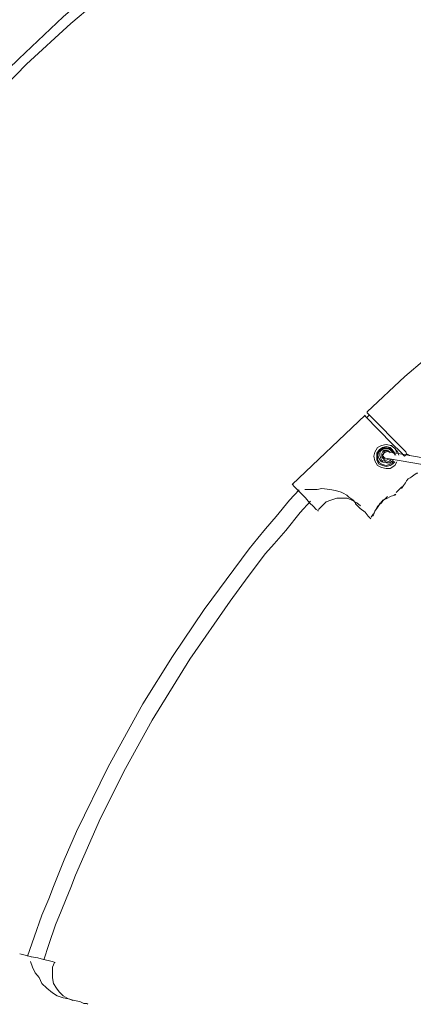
# Model space of a CAD drawing. Header units: millimetres. Extents: x 32.1 to 48.5, y -27.6 to 7.4.
# Tile 29 of 43: x 34.2 to 35.5, y 2.4 to 5.6. Entities that reach past the tile are written whole.
import ezdxf

# ---------------------------------------------------------------- set-up
doc = ezdxf.new("R2010")
doc.units = ezdxf.units.MM
doc.header["$MEASUREMENT"] = 0
doc.layers.add('Livello 1', color=7, linetype='Continuous', lineweight=0)

# ---------------------------------------------------------------- blocks, each defined once
blk = doc.blocks.new('Block_0')
at = {"layer": 'Livello 1', "color": 250, "lineweight": 5, "true_color": 0x1d1d1b}
for points, knots in [([(32.2622, -0.38), (32.2622, -0.38), (32.218, -0.1824), (32.218, -0.1824), (32.218, -0.1824), (32.1767, 0.0123), (32.1767, 0.0123), (32.1767, 0.0123), (32.1453, 0.2129), (32.1453, 0.2129), (32.1453, 0.2129), (32.1168, 0.4106), (32.1168, 0.4106), (32.1168, 0.4106), (32.0979, 0.6114), (32.0979, 0.6114), (32.0979, 0.6114), (32.0853, 0.8123), (32.0853, 0.8123), (32.0853, 0.8123), (32.0757, 1.0131), (32.0757, 1.0131), (32.0757, 1.0131), (32.0757, 1.214), (32.0757, 1.214), (32.0757, 1.214), (32.0821, 1.4148), (32.0821, 1.4148), (32.0821, 1.4148), (32.0949, 1.6157), (32.0949, 1.6157), (32.0949, 1.6157), (32.1104, 1.8133), (32.1104, 1.8133), (32.1104, 1.8133), (32.1357, 2.0139), (32.1357, 2.0139), (32.1357, 2.0139), (32.1676, 2.2116), (32.1676, 2.2116), (32.1676, 2.2116), (32.2055, 2.4092), (32.2055, 2.4092), (32.2055, 2.4092), (32.2497, 2.6069), (32.2497, 2.6069), (32.2497, 2.6069), (32.3, 2.8013), (32.3, 2.8013), (32.3, 2.8013), (32.357, 2.9928), (32.357, 2.9928), (32.357, 2.9928), (32.4202, 3.1841), (32.4202, 3.1841), (32.4202, 3.1841), (32.49, 3.3724), (32.49, 3.3724), (32.49, 3.3724), (32.5627, 3.5605), (32.5627, 3.5605), (32.5627, 3.5605), (32.645, 3.7427), (32.645, 3.7427), (32.645, 3.7427), (32.7332, 3.9246), (32.7332, 3.9246), (32.7332, 3.9246), (32.8248, 4.1034), (32.8248, 4.1034), (32.8248, 4.1034), (32.9231, 4.2792), (32.9231, 4.2792), (32.9231, 4.2792), (33.0272, 4.4515), (33.0272, 4.4515), (33.0272, 4.4515), (33.1378, 4.621), (33.1378, 4.621), (33.1378, 4.621), (33.2515, 4.7842), (33.2515, 4.7842), (33.2515, 4.7842), (33.3717, 4.9473), (33.3717, 4.9473), (33.3717, 4.9473), (33.4982, 5.1042), (33.4982, 5.1042), (33.4982, 5.1042), (33.6279, 5.2579), (33.6279, 5.2579), (33.6279, 5.2579), (33.7641, 5.4084), (33.7641, 5.4084), (33.7641, 5.4084), (33.9028, 5.5527), (33.9028, 5.5527), (33.9028, 5.5527), (34.0483, 5.6939), (34.0483, 5.6939), (34.0483, 5.6939), (34.1969, 5.8287), (34.1969, 5.8287), (34.1969, 5.8287), (34.3488, 5.9606), (34.3488, 5.9606), (34.3488, 5.9606), (34.5067, 6.0863), (34.5067, 6.0863), (34.5067, 6.0863), (34.6679, 6.2086), (34.6679, 6.2086), (34.6679, 6.2086), (34.8325, 6.3247), (34.8325, 6.3247), (34.8325, 6.3247), (35.003, 6.4345), (35.003, 6.4345), (35.003, 6.4345), (35.1737, 6.541), (35.1737, 6.541), (35.1737, 6.541), (35.3509, 6.6385), (35.3509, 6.6385), (35.3509, 6.6385), (35.5309, 6.7323), (35.5309, 6.7323), (35.5309, 6.7323), (35.7113, 6.8234), (35.7113, 6.8234), (35.7113, 6.8234), (35.8977, 6.9049), (35.8977, 6.9049), (35.8977, 6.9049), (36.0842, 6.9803), (36.0842, 6.9803), (36.0842, 6.9803), (36.2739, 7.0525), (36.2739, 7.0525), (36.2739, 7.0525), (36.4635, 7.1153), (36.4635, 7.1153), (36.4635, 7.1153), (36.6596, 7.1747), (36.6596, 7.1747)], [0, 0, 0, 0, 1, 1, 1, 2, 2, 2, 3, 3, 3, 4, 4, 4, 5, 5, 5, 6, 6, 6, 7, 7, 7, 8, 8, 8, 9, 9, 9, 10, 10, 10, 11, 11, 11, 12, 12, 12, 13, 13, 13, 14, 14, 14, 15, 15, 15, 16, 16, 16, 17, 17, 17, 18, 18, 18, 19, 19, 19, 20, 20, 20, 21, 21, 21, 22, 22, 22, 23, 23, 23, 24, 24, 24, 25, 25, 25, 26, 26, 26, 27, 27, 27, 28, 28, 28, 29, 29, 29, 30, 30, 30, 31, 31, 31, 32, 32, 32, 33, 33, 33, 34, 34, 34, 35, 35, 35, 36, 36, 36, 37, 37, 37, 38, 38, 38, 39, 39, 39, 40, 40, 40, 41, 41, 41, 42, 42, 42, 43, 43, 43, 44, 44, 44, 45, 45, 45, 46, 46, 46, 47, 47, 47, 48, 48, 48, 48]), ([(36.6945, 6.9552), (36.6945, 6.9552), (36.5299, 6.9049), (36.5299, 6.9049), (36.5299, 6.9049), (36.3402, 6.8423), (36.3402, 6.8423), (36.3402, 6.8423), (36.1537, 6.7698), (36.1537, 6.7698), (36.1537, 6.7698), (35.9705, 6.6947), (35.9705, 6.6947), (35.9705, 6.6947), (35.7872, 6.6132), (35.7872, 6.6132), (35.7872, 6.6132), (35.6101, 6.5256), (35.6101, 6.5256), (35.6101, 6.5256), (35.4332, 6.4313), (35.4332, 6.4313), (35.4332, 6.4313), (35.2592, 6.334), (35.2592, 6.334), (35.2592, 6.334), (35.0914, 6.2304), (35.0914, 6.2304), (35.0914, 6.2304), (34.9239, 6.1175), (34.9239, 6.1175), (34.9239, 6.1175), (34.7627, 6.0045), (34.7627, 6.0045), (34.7627, 6.0045), (34.6047, 5.8823), (34.6047, 5.8823), (34.6047, 5.8823), (34.4497, 5.7568), (34.4497, 5.7568), (34.4497, 5.7568), (34.3013, 5.6281), (34.3013, 5.6281), (34.3013, 5.6281), (34.1559, 5.4901), (34.1559, 5.4901), (34.1559, 5.4901), (34.0134, 5.3522), (34.0134, 5.3522), (34.0134, 5.3522), (33.8778, 5.2075), (33.8778, 5.2075), (33.8778, 5.2075), (33.7449, 5.057), (33.7449, 5.057), (33.7449, 5.057), (33.6183, 4.9033), (33.6183, 4.9033), (33.6183, 4.9033), (33.4982, 4.7464), (33.4982, 4.7464), (33.4982, 4.7464), (33.3813, 4.5866), (33.3813, 4.5866), (33.3813, 4.5866), (33.2707, 4.4233), (33.2707, 4.4233), (33.2707, 4.4233), (33.1666, 4.2539), (33.1666, 4.2539), (33.1666, 4.2539), (33.0651, 4.0815), (33.0651, 4.0815), (33.0651, 4.0815), (32.9734, 3.9087), (32.9734, 3.9087), (32.9734, 3.9087), (32.885, 3.7302), (32.885, 3.7302), (32.885, 3.7302), (32.803, 3.5512), (32.803, 3.5512), (32.803, 3.5512), (32.7238, 3.366), (32.7238, 3.366), (32.7238, 3.366), (32.6541, 3.1812), (32.6541, 3.1812), (32.6541, 3.1812), (32.5909, 2.9958), (32.5909, 2.9958), (32.5909, 2.9958), (32.5339, 2.8045), (32.5339, 2.8045), (32.5339, 2.8045), (32.4804, 2.613), (32.4804, 2.613), (32.4804, 2.613), (32.4362, 2.4217), (32.4362, 2.4217), (32.4362, 2.4217), (32.3983, 2.2273), (32.3983, 2.2273), (32.3983, 2.2273), (32.3634, 2.0328), (32.3634, 2.0328), (32.3634, 2.0328), (32.3381, 1.8352), (32.3381, 1.8352), (32.3381, 1.8352), (32.3192, 1.6375), (32.3192, 1.6375), (32.3192, 1.6375), (32.3064, 1.4399), (32.3064, 1.4399), (32.3064, 1.4399), (32.2968, 1.2422), (32.2968, 1.2422), (32.2968, 1.2422), (32.2968, 1.0445), (32.2968, 1.0445), (32.2968, 1.0445), (32.3032, 0.8469), (32.3032, 0.8469), (32.3032, 0.8469), (32.3192, 0.6492), (32.3192, 0.6492), (32.3192, 0.6492), (32.3381, 0.4516), (32.3381, 0.4516), (32.3381, 0.4516), (32.3634, 0.2569), (32.3634, 0.2569), (32.3634, 0.2569), (32.3951, 0.0624), (32.3951, 0.0624), (32.3951, 0.0624), (32.433, -0.132), (32.433, -0.132), (32.433, -0.132), (32.474, -0.3015), (32.474, -0.3015)], [0, 0, 0, 0, 1, 1, 1, 2, 2, 2, 3, 3, 3, 4, 4, 4, 5, 5, 5, 6, 6, 6, 7, 7, 7, 8, 8, 8, 9, 9, 9, 10, 10, 10, 11, 11, 11, 12, 12, 12, 13, 13, 13, 14, 14, 14, 15, 15, 15, 16, 16, 16, 17, 17, 17, 18, 18, 18, 19, 19, 19, 20, 20, 20, 21, 21, 21, 22, 22, 22, 23, 23, 23, 24, 24, 24, 25, 25, 25, 26, 26, 26, 27, 27, 27, 28, 28, 28, 29, 29, 29, 30, 30, 30, 31, 31, 31, 32, 32, 32, 33, 33, 33, 34, 34, 34, 35, 35, 35, 36, 36, 36, 37, 37, 37, 38, 38, 38, 39, 39, 39, 40, 40, 40, 41, 41, 41, 42, 42, 42, 43, 43, 43, 44, 44, 44, 45, 45, 45, 46, 46, 46, 47, 47, 47, 47]), ([(32.4681, -0.1286), (32.4681, -0.1286), (32.43, 0.0536), (32.43, 0.0536), (32.43, 0.0536), (32.3986, 0.2481), (32.3986, 0.2481), (32.3986, 0.2481), (32.3733, 0.4457), (32.3733, 0.4457), (32.3733, 0.4457), (32.3512, 0.6402), (32.3512, 0.6402), (32.3512, 0.6402), (32.3387, 0.8378), (32.3387, 0.8378), (32.3387, 0.8378), (32.3323, 1.0355), (32.3323, 1.0355), (32.3323, 1.0355), (32.3323, 1.2331), (32.3323, 1.2331), (32.3323, 1.2331), (32.3387, 1.4308), (32.3387, 1.4308), (32.3387, 1.4308), (32.3512, 1.6285), (32.3512, 1.6285), (32.3512, 1.6285), (32.3701, 1.8232), (32.3701, 1.8232), (32.3701, 1.8232), (32.3954, 2.0208), (32.3954, 2.0208), (32.3954, 2.0208), (32.43, 2.2153), (32.43, 2.2153), (32.43, 2.2153), (32.4681, 2.4097), (32.4681, 2.4097), (32.4681, 2.4097), (32.5123, 2.601), (32.5123, 2.601), (32.5123, 2.601), (32.563, 2.7923), (32.563, 2.7923), (32.563, 2.7923), (32.6232, 2.9806), (32.6232, 2.9806), (32.6232, 2.9806), (32.6863, 3.1687), (32.6863, 3.1687), (32.6863, 3.1687), (32.7558, 3.3541), (32.7558, 3.3541), (32.7558, 3.3541), (32.8317, 3.536), (32.8317, 3.536), (32.8317, 3.536), (32.9138, 3.7147), (32.9138, 3.7147), (32.9138, 3.7147), (33.0025, 3.8935), (33.0025, 3.8935), (33.0025, 3.8935), (33.0973, 4.0664), (33.0973, 4.0664), (33.0973, 4.0664), (33.1951, 4.2387), (33.1951, 4.2387), (33.1951, 4.2387), (33.2995, 4.4049), (33.2995, 4.4049), (33.2995, 4.4049), (33.4103, 4.5682), (33.4103, 4.5682), (33.4103, 4.5682), (33.5272, 4.7312), (33.5272, 4.7312), (33.5272, 4.7312), (33.6474, 4.8881), (33.6474, 4.8881), (33.6474, 4.8881), (33.7736, 5.0386), (33.7736, 5.0386), (33.7736, 5.0386), (33.9063, 5.1894), (33.9063, 5.1894), (33.9063, 5.1894), (34.0424, 5.3303), (34.0424, 5.3303), (34.0424, 5.3303), (34.1815, 5.4718), (34.1815, 5.4718), (34.1815, 5.4718), (34.3266, 5.6066), (34.3266, 5.6066), (34.3266, 5.6066), (34.4785, 5.7352), (34.4785, 5.7352), (34.4785, 5.7352), (34.6303, 5.8607), (34.6303, 5.8607), (34.6303, 5.8607), (34.7885, 5.9829), (34.7885, 5.9829), (34.7885, 5.9829), (34.9526, 6.0959), (34.9526, 6.0959), (34.9526, 6.0959), (35.117, 6.2056), (35.117, 6.2056), (35.117, 6.2056), (35.2845, 6.3093), (35.2845, 6.3093), (35.2845, 6.3093), (35.4588, 6.4097), (35.4588, 6.4097), (35.4588, 6.4097), (35.6354, 6.5037), (35.6354, 6.5037), (35.6354, 6.5037), (35.8125, 6.5884), (35.8125, 6.5884), (35.8125, 6.5884), (35.9928, 6.6699), (35.9928, 6.6699), (35.9928, 6.6699), (36.179, 6.7453), (36.179, 6.7453), (36.179, 6.7453), (36.3626, 6.8146), (36.3626, 6.8146), (36.3626, 6.8146), (36.5395, 6.874), (36.5395, 6.874)], [0, 0, 0, 0, 1, 1, 1, 2, 2, 2, 3, 3, 3, 4, 4, 4, 5, 5, 5, 6, 6, 6, 7, 7, 7, 8, 8, 8, 9, 9, 9, 10, 10, 10, 11, 11, 11, 12, 12, 12, 13, 13, 13, 14, 14, 14, 15, 15, 15, 16, 16, 16, 17, 17, 17, 18, 18, 18, 19, 19, 19, 20, 20, 20, 21, 21, 21, 22, 22, 22, 23, 23, 23, 24, 24, 24, 25, 25, 25, 26, 26, 26, 27, 27, 27, 28, 28, 28, 29, 29, 29, 30, 30, 30, 31, 31, 31, 32, 32, 32, 33, 33, 33, 34, 34, 34, 35, 35, 35, 36, 36, 36, 37, 37, 37, 38, 38, 38, 39, 39, 39, 40, 40, 40, 41, 41, 41, 42, 42, 42, 43, 43, 43, 44, 44, 44, 45, 45, 45, 45]), ([(35.3035, 4.3263), (35.3035, 4.3263), (35.4268, 4.4422), (35.4268, 4.4422), (35.4268, 4.4422), (35.5562, 4.552), (35.5562, 4.552), (35.5562, 4.552), (35.6921, 4.6585), (35.6921, 4.6585), (35.6921, 4.6585), (35.8282, 4.7592), (35.8282, 4.7592), (35.8282, 4.7592), (35.9705, 4.8532), (35.9705, 4.8532), (35.9705, 4.8532), (36.1156, 4.9441), (36.1156, 4.9441), (36.1156, 4.9441), (36.2646, 5.029), (36.2646, 5.029), (36.2646, 5.029), (36.4193, 5.1074), (36.4193, 5.1074), (36.4193, 5.1074), (36.5743, 5.1795), (36.5743, 5.1795), (36.5743, 5.1795), (36.7291, 5.2453), (36.7291, 5.2453), (36.7291, 5.2453), (36.8903, 5.3082), (36.8903, 5.3082), (36.8903, 5.3082), (37.0517, 5.3615), (37.0517, 5.3615), (37.0517, 5.3615), (37.2161, 5.4084), (37.2161, 5.4084), (37.2161, 5.4084), (37.3836, 5.4523), (37.3836, 5.4523), (37.3836, 5.4523), (37.5509, 5.4869), (37.5509, 5.4869), (37.5509, 5.4869), (37.7184, 5.5152), (37.7184, 5.5152), (37.7184, 5.5152), (37.8895, 5.5402), (37.8895, 5.5402), (37.8895, 5.5402), (38.0602, 5.5559), (38.0602, 5.5559), (38.0602, 5.5559), (38.2307, 5.5653), (38.2307, 5.5653), (38.2307, 5.5653), (38.4014, 5.5685), (38.4014, 5.5685), (38.4014, 5.5685), (38.5722, 5.5653), (38.5722, 5.5653), (38.5722, 5.5653), (38.7427, 5.5559), (38.7427, 5.5559), (38.7427, 5.5559), (38.9134, 5.5402), (38.9134, 5.5402), (38.9134, 5.5402), (39.0842, 5.5152), (39.0842, 5.5152), (39.0842, 5.5152), (39.2552, 5.4869), (39.2552, 5.4869), (39.2552, 5.4869), (39.4225, 5.4523), (39.4225, 5.4523), (39.4225, 5.4523), (39.5868, 5.4084), (39.5868, 5.4084), (39.5868, 5.4084), (39.7512, 5.3615), (39.7512, 5.3615), (39.7512, 5.3615), (39.9126, 5.3082), (39.9126, 5.3082), (39.9126, 5.3082), (40.0738, 5.2453), (40.0738, 5.2453), (40.0738, 5.2453), (40.2317, 5.1795), (40.2317, 5.1795), (40.2317, 5.1795), (40.3868, 5.1074), (40.3868, 5.1074), (40.3868, 5.1074), (40.5383, 5.029), (40.5383, 5.029), (40.5383, 5.029), (40.687, 4.9441), (40.687, 4.9441), (40.687, 4.9441), (40.8324, 4.8532), (40.8324, 4.8532), (40.8324, 4.8532), (40.9747, 4.7592), (40.9747, 4.7592), (40.9747, 4.7592), (41.1137, 4.6585), (41.1137, 4.6585), (41.1137, 4.6585), (41.2464, 4.552), (41.2464, 4.552), (41.2464, 4.552), (41.3761, 4.4422), (41.3761, 4.4422), (41.3761, 4.4422), (41.5026, 4.3263), (41.5026, 4.3263)], [0, 0, 0, 0, 1, 1, 1, 2, 2, 2, 3, 3, 3, 4, 4, 4, 5, 5, 5, 6, 6, 6, 7, 7, 7, 8, 8, 8, 9, 9, 9, 10, 10, 10, 11, 11, 11, 12, 12, 12, 13, 13, 13, 14, 14, 14, 15, 15, 15, 16, 16, 16, 17, 17, 17, 18, 18, 18, 19, 19, 19, 20, 20, 20, 21, 21, 21, 22, 22, 22, 23, 23, 23, 24, 24, 24, 25, 25, 25, 26, 26, 26, 27, 27, 27, 28, 28, 28, 29, 29, 29, 30, 30, 30, 31, 31, 31, 32, 32, 32, 33, 33, 33, 34, 34, 34, 35, 35, 35, 36, 36, 36, 37, 37, 37, 38, 38, 38, 39, 39, 39, 40, 40, 40, 40]), ([(35.3035, 4.3231), (35.3035, 4.3231), (35.3035, 4.3231), (35.3035, 4.3231), (35.3035, 4.3231), (35.3035, 4.3263), (35.3035, 4.3263)], [0, 0, 0, 0, 1, 1, 1, 2, 2, 2, 2]), ([(35.2965, 4.3149), (35.2965, 4.3149), (35.2965, 4.3149), (35.2965, 4.3149), (35.2965, 4.3149), (35.2965, 4.3117), (35.2965, 4.3117)], [0, 0, 0, 0, 1, 1, 1, 2, 2, 2, 2]), ([(35.4007, 4.1612), (35.4007, 4.1612), (35.3943, 4.1489), (35.3943, 4.1489), (35.3943, 4.1489), (35.3788, 4.1393), (35.3788, 4.1393), (35.3788, 4.1393), (35.3661, 4.1393), (35.3661, 4.1393), (35.3661, 4.1393), (35.3501, 4.1425), (35.3501, 4.1425), (35.3501, 4.1425), (35.3376, 4.1489), (35.3376, 4.1489), (35.3376, 4.1489), (35.328, 4.1644), (35.328, 4.1644), (35.328, 4.1644), (35.3248, 4.1801), (35.3248, 4.1801), (35.3248, 4.1801), (35.328, 4.1929), (35.328, 4.1929), (35.328, 4.1929), (35.3376, 4.2083), (35.3376, 4.2083), (35.3376, 4.2083), (35.3501, 4.2147), (35.3501, 4.2147), (35.3501, 4.2147), (35.3661, 4.2179), (35.3661, 4.2179), (35.3661, 4.2179), (35.382, 4.2147), (35.382, 4.2147), (35.382, 4.2147), (35.3943, 4.2051), (35.3943, 4.2051), (35.3943, 4.2051), (35.4039, 4.1929), (35.4039, 4.1929), (35.4039, 4.1929), (35.4071, 4.1833), (35.4071, 4.1833)], [0, 0, 0, 0, 1, 1, 1, 2, 2, 2, 3, 3, 3, 4, 4, 4, 5, 5, 5, 6, 6, 6, 7, 7, 7, 8, 8, 8, 9, 9, 9, 10, 10, 10, 11, 11, 11, 12, 12, 12, 13, 13, 13, 14, 14, 14, 15, 15, 15, 15]), ([(35.3943, 4.1612), (35.3943, 4.1612), (35.3879, 4.1551), (35.3879, 4.1551), (35.3879, 4.1551), (35.3788, 4.1489), (35.3788, 4.1489), (35.3788, 4.1489), (35.3661, 4.1457), (35.3661, 4.1457), (35.3661, 4.1457), (35.3533, 4.1489), (35.3533, 4.1489), (35.3533, 4.1489), (35.3407, 4.1551), (35.3407, 4.1551), (35.3407, 4.1551), (35.3344, 4.1676), (35.3344, 4.1676), (35.3344, 4.1676), (35.3344, 4.1801), (35.3344, 4.1801), (35.3344, 4.1801), (35.3344, 4.1897), (35.3344, 4.1897), (35.3344, 4.1897), (35.3439, 4.2019), (35.3439, 4.2019), (35.3439, 4.2019), (35.3533, 4.2083), (35.3533, 4.2083), (35.3533, 4.2083), (35.3661, 4.2115), (35.3661, 4.2115), (35.3661, 4.2115), (35.3788, 4.2083), (35.3788, 4.2083), (35.3788, 4.2083), (35.3879, 4.1987), (35.3879, 4.1987), (35.3879, 4.1987), (35.3943, 4.1897), (35.3943, 4.1897), (35.3943, 4.1897), (35.3975, 4.1833), (35.3975, 4.1833)], [0, 0, 0, 0, 1, 1, 1, 2, 2, 2, 3, 3, 3, 4, 4, 4, 5, 5, 5, 6, 6, 6, 7, 7, 7, 8, 8, 8, 9, 9, 9, 10, 10, 10, 11, 11, 11, 12, 12, 12, 13, 13, 13, 14, 14, 14, 15, 15, 15, 15]), ([(35.3943, 4.1833), (35.3943, 4.1833), (35.3911, 4.1897), (35.3911, 4.1897), (35.3911, 4.1897), (35.385, 4.1987), (35.385, 4.1987), (35.385, 4.1987), (35.3756, 4.2051), (35.3756, 4.2051), (35.3756, 4.2051), (35.3661, 4.2051), (35.3661, 4.2051), (35.3661, 4.2051), (35.3533, 4.2051), (35.3533, 4.2051), (35.3533, 4.2051), (35.3471, 4.1987), (35.3471, 4.1987), (35.3471, 4.1987), (35.3376, 4.1897), (35.3376, 4.1897), (35.3376, 4.1897), (35.3376, 4.1769), (35.3376, 4.1769), (35.3376, 4.1769), (35.3376, 4.1676), (35.3376, 4.1676), (35.3376, 4.1676), (35.3439, 4.1583), (35.3439, 4.1583), (35.3439, 4.1583), (35.3533, 4.1521), (35.3533, 4.1521), (35.3533, 4.1521), (35.3661, 4.1489), (35.3661, 4.1489), (35.3661, 4.1489), (35.3756, 4.1521), (35.3756, 4.1521), (35.3756, 4.1521), (35.385, 4.1583), (35.385, 4.1583)], [0, 0, 0, 0, 1, 1, 1, 2, 2, 2, 3, 3, 3, 4, 4, 4, 5, 5, 5, 6, 6, 6, 7, 7, 7, 8, 8, 8, 9, 9, 9, 10, 10, 10, 11, 11, 11, 12, 12, 12, 13, 13, 13, 14, 14, 14, 14]), ([(35.3922, 4.1889), (35.3922, 4.1889), (35.3922, 4.1918), (35.3922, 4.1918), (35.3922, 4.1918), (35.3858, 4.2014), (35.3858, 4.2014), (35.3858, 4.2014), (35.3762, 4.2078), (35.3762, 4.2078), (35.3762, 4.2078), (35.3671, 4.211), (35.3671, 4.211), (35.3671, 4.211), (35.3575, 4.2078), (35.3575, 4.2078), (35.3575, 4.2078), (35.3479, 4.2014), (35.3479, 4.2014), (35.3479, 4.2014), (35.3415, 4.195), (35.3415, 4.195), (35.3415, 4.195), (35.3384, 4.1828), (35.3384, 4.1828), (35.3384, 4.1828), (35.3415, 4.1732), (35.3415, 4.1732), (35.3415, 4.1732), (35.3479, 4.1638), (35.3479, 4.1638), (35.3479, 4.1638), (35.3543, 4.1606), (35.3543, 4.1606), (35.3543, 4.1606), (35.3671, 4.1575), (35.3671, 4.1575), (35.3671, 4.1575), (35.3762, 4.1575), (35.3762, 4.1575), (35.3762, 4.1575), (35.3858, 4.1638), (35.3858, 4.1638)], [0, 0, 0, 0, 1, 1, 1, 2, 2, 2, 3, 3, 3, 4, 4, 4, 5, 5, 5, 6, 6, 6, 7, 7, 7, 8, 8, 8, 9, 9, 9, 10, 10, 10, 11, 11, 11, 12, 12, 12, 13, 13, 13, 14, 14, 14, 14]), ([(35.3826, 4.1694), (35.3826, 4.1694), (35.3826, 4.1694), (35.3826, 4.1694), (35.3826, 4.1694), (35.3762, 4.163), (35.3762, 4.163), (35.3762, 4.163), (35.3666, 4.1598), (35.3666, 4.1598), (35.3666, 4.1598), (35.3602, 4.163), (35.3602, 4.163), (35.3602, 4.163), (35.3509, 4.1662), (35.3509, 4.1662), (35.3509, 4.1662), (35.3477, 4.1726), (35.3477, 4.1726), (35.3477, 4.1726), (35.3445, 4.1817), (35.3445, 4.1817), (35.3445, 4.1817), (35.3445, 4.1913), (35.3445, 4.1913), (35.3445, 4.1913), (35.3477, 4.1974), (35.3477, 4.1974), (35.3477, 4.1974), (35.357, 4.2038), (35.357, 4.2038), (35.357, 4.2038), (35.3634, 4.2038), (35.3634, 4.2038), (35.3634, 4.2038), (35.373, 4.2038), (35.373, 4.2038), (35.373, 4.2038), (35.3794, 4.2006), (35.3794, 4.2006)], [0, 0, 0, 0, 1, 1, 1, 2, 2, 2, 3, 3, 3, 4, 4, 4, 5, 5, 5, 6, 6, 6, 7, 7, 7, 8, 8, 8, 9, 9, 9, 10, 10, 10, 11, 11, 11, 12, 12, 12, 13, 13, 13, 13]), ([(35.3762, 4.17), (35.3762, 4.17), (35.373, 4.17), (35.373, 4.17), (35.373, 4.17), (35.3671, 4.167), (35.3671, 4.167), (35.3671, 4.167), (35.3607, 4.167), (35.3607, 4.167), (35.3607, 4.167), (35.3575, 4.17), (35.3575, 4.17), (35.3575, 4.17), (35.3511, 4.1764), (35.3511, 4.1764), (35.3511, 4.1764), (35.3511, 4.1828), (35.3511, 4.1828), (35.3511, 4.1828), (35.3511, 4.1889), (35.3511, 4.1889), (35.3511, 4.1889), (35.3543, 4.195), (35.3543, 4.195), (35.3543, 4.195), (35.3575, 4.1982), (35.3575, 4.1982), (35.3575, 4.1982), (35.3639, 4.1982), (35.3639, 4.1982), (35.3639, 4.1982), (35.3701, 4.1982), (35.3701, 4.1982), (35.3701, 4.1982), (35.3762, 4.195), (35.3762, 4.195)], [0, 0, 0, 0, 1, 1, 1, 2, 2, 2, 3, 3, 3, 4, 4, 4, 5, 5, 5, 6, 6, 6, 7, 7, 7, 8, 8, 8, 9, 9, 9, 10, 10, 10, 11, 11, 11, 12, 12, 12, 12]), ([(35.3669, 4.1947), (35.3669, 4.1947), (35.3669, 4.1947), (35.3669, 4.1947), (35.3669, 4.1947), (35.3637, 4.1947), (35.3637, 4.1947), (35.3637, 4.1947), (35.3605, 4.1915), (35.3605, 4.1915), (35.3605, 4.1915), (35.3573, 4.1915), (35.3573, 4.1915), (35.3573, 4.1915), (35.3573, 4.1884), (35.3573, 4.1884), (35.3573, 4.1884), (35.3573, 4.1854), (35.3573, 4.1854), (35.3573, 4.1854), (35.3541, 4.1854), (35.3541, 4.1854)], [0, 0, 0, 0, 1, 1, 1, 2, 2, 2, 3, 3, 3, 4, 4, 4, 5, 5, 5, 6, 6, 6, 7, 7, 7, 7]), ([(35.385, 4.2147), (35.385, 4.2147), (35.382, 4.2147), (35.382, 4.2147), (35.382, 4.2147), (35.3788, 4.2147), (35.3788, 4.2147)], [0, 0, 0, 0, 1, 1, 1, 2, 2, 2, 2]), ([(35.3794, 4.2006), (35.3794, 4.2006), (35.3855, 4.1945), (35.3855, 4.1945), (35.3855, 4.1945), (35.3887, 4.1913), (35.3887, 4.1913)], [0, 0, 0, 0, 1, 1, 1, 2, 2, 2, 2]), ([(35.389, 4.1982), (35.389, 4.1982), (35.3858, 4.1982), (35.3858, 4.1982), (35.3858, 4.1982), (35.3858, 4.195), (35.3858, 4.195)], [0, 0, 0, 0, 1, 1, 1, 2, 2, 2, 2]), ([(35.4039, 4.1929), (35.4039, 4.1929), (35.4007, 4.1929), (35.4007, 4.1929), (35.4007, 4.1929), (35.3975, 4.1987), (35.3975, 4.1987)], [0, 0, 0, 0, 1, 1, 1, 2, 2, 2, 2]), ([(35.43, 4.1945), (35.43, 4.1945), (35.4332, 4.1881), (35.4332, 4.1881), (35.4332, 4.1881), (35.4393, 4.1849), (35.4393, 4.1849), (35.4393, 4.1849), (35.4422, 4.1817), (35.4422, 4.1817)], [0, 0, 0, 0, 1, 1, 1, 2, 2, 2, 3, 3, 3, 3]), ([(35.3511, 4.1764), (35.3511, 4.1764), (35.3543, 4.1764), (35.3543, 4.1764), (35.3543, 4.1764), (35.3575, 4.1796), (35.3575, 4.1796)], [0, 0, 0, 0, 1, 1, 1, 2, 2, 2, 2]), ([(35.3543, 4.1638), (35.3543, 4.1638), (35.3511, 4.1638), (35.3511, 4.1638), (35.3511, 4.1638), (35.3511, 4.1606), (35.3511, 4.1606)], [0, 0, 0, 0, 1, 1, 1, 2, 2, 2, 2]), ([(35.3541, 4.1854), (35.3541, 4.1854), (35.3541, 4.1822), (35.3541, 4.1822), (35.3541, 4.1822), (35.3573, 4.1793), (35.3573, 4.1793), (35.3573, 4.1793), (35.3573, 4.1761), (35.3573, 4.1761), (35.3573, 4.1761), (35.3605, 4.1761), (35.3605, 4.1761), (35.3605, 4.1761), (35.3605, 4.1729), (35.3605, 4.1729), (35.3605, 4.1729), (35.3637, 4.1729), (35.3637, 4.1729)], [0, 0, 0, 0, 1, 1, 1, 2, 2, 2, 3, 3, 3, 4, 4, 4, 5, 5, 5, 6, 6, 6, 6]), ([(35.3639, 4.1732), (35.3639, 4.1732), (35.3607, 4.1732), (35.3607, 4.1732), (35.3607, 4.1732), (35.3575, 4.17), (35.3575, 4.17)], [0, 0, 0, 0, 1, 1, 1, 2, 2, 2, 2]), ([(35.4167, 4.0735), (35.4167, 4.0735), (35.4167, 4.0735), (35.4167, 4.0735), (35.4167, 4.0735), (35.4231, 4.0831), (35.4231, 4.0831), (35.4231, 4.0831), (35.4292, 4.0922), (35.4292, 4.0922), (35.4292, 4.0922), (35.4324, 4.0986), (35.4324, 4.0986), (35.4324, 4.0986), (35.4385, 4.105), (35.4385, 4.105), (35.4385, 4.105), (35.4449, 4.1082), (35.4449, 4.1082), (35.4449, 4.1082), (35.4481, 4.1111), (35.4481, 4.1111), (35.4481, 4.1111), (35.4609, 4.1207), (35.4609, 4.1207), (35.4609, 4.1207), (35.467, 4.1239), (35.467, 4.1239), (35.467, 4.1239), (35.4702, 4.1239), (35.4702, 4.1239), (35.4702, 4.1239), (35.467, 4.1239), (35.467, 4.1239)], [0, 0, 0, 0, 1, 1, 1, 2, 2, 2, 3, 3, 3, 4, 4, 4, 5, 5, 5, 6, 6, 6, 7, 7, 7, 8, 8, 8, 9, 9, 9, 10, 10, 10, 11, 11, 11, 11]), ([(35.0792, 4.069), (35.0792, 4.069), (35.0475, 4.0347), (35.0475, 4.0347), (35.0475, 4.0347), (35.0032, 3.9816), (35.0032, 3.9816), (35.0032, 3.9816), (34.9686, 3.9406), (34.9686, 3.9406), (34.9686, 3.9406), (34.9433, 3.9095), (34.9433, 3.9095), (34.9433, 3.9095), (34.9148, 3.8746), (34.9148, 3.8746), (34.9148, 3.8746), (34.8895, 3.8402), (34.8895, 3.8402), (34.8895, 3.8402), (34.7662, 3.674), (34.7662, 3.674), (34.7662, 3.674), (34.662, 3.52), (34.662, 3.52), (34.662, 3.52), (34.5637, 3.3634), (34.5637, 3.3634), (34.5637, 3.3634), (34.45, 3.1564), (34.45, 3.1564), (34.45, 3.1564), (34.3458, 2.943), (34.3458, 2.943), (34.3458, 2.943), (34.3048, 2.849), (34.3048, 2.849), (34.3048, 2.849), (34.2699, 2.7611), (34.2699, 2.7611), (34.2699, 2.7611), (34.2542, 2.7203), (34.2542, 2.7203), (34.2542, 2.7203), (34.2321, 2.6668), (34.2321, 2.6668), (34.2321, 2.6668), (34.2065, 2.5949), (34.2065, 2.5949), (34.2065, 2.5949), (34.1847, 2.532), (34.1847, 2.532)], [0, 0, 0, 0, 1, 1, 1, 2, 2, 2, 3, 3, 3, 4, 4, 4, 5, 5, 5, 6, 6, 6, 7, 7, 7, 8, 8, 8, 9, 9, 9, 10, 10, 10, 11, 11, 11, 12, 12, 12, 13, 13, 13, 14, 14, 14, 15, 15, 15, 16, 16, 16, 17, 17, 17, 17]), ([(35.0595, 4.0831), (35.0595, 4.0831), (35.0595, 4.0863), (35.0595, 4.0863), (35.0595, 4.0863), (35.0563, 4.0863), (35.0563, 4.0863)], [0, 0, 0, 0, 1, 1, 1, 2, 2, 2, 2]), ([(35.1418, 3.9984), (35.1418, 3.9984), (35.1418, 4.0014), (35.1418, 4.0014), (35.1418, 4.0014), (35.1354, 4.0045), (35.1354, 4.0045), (35.1354, 4.0045), (35.1258, 4.0141), (35.1258, 4.0141), (35.1258, 4.0141), (35.1133, 4.0264), (35.1133, 4.0264), (35.1133, 4.0264), (35.1005, 4.0424), (35.1005, 4.0424), (35.1005, 4.0424), (35.0845, 4.0578), (35.0845, 4.0578)], [0, 0, 0, 0, 1, 1, 1, 2, 2, 2, 3, 3, 3, 4, 4, 4, 5, 5, 5, 6, 6, 6, 6]), ([(35.0973, 4.0703), (35.0973, 4.0703), (35.0973, 4.0703), (35.0973, 4.0703), (35.0973, 4.0703), (35.1069, 4.0703), (35.1069, 4.0703), (35.1069, 4.0703), (35.1226, 4.0703), (35.1226, 4.0703), (35.1226, 4.0703), (35.1386, 4.0703), (35.1386, 4.0703), (35.1386, 4.0703), (35.1543, 4.0735), (35.1543, 4.0735), (35.1543, 4.0735), (35.1796, 4.0703), (35.1796, 4.0703), (35.1796, 4.0703), (35.1985, 4.0671), (35.1985, 4.0671), (35.1985, 4.0671), (35.2174, 4.061), (35.2174, 4.061), (35.2174, 4.061), (35.2238, 4.0578), (35.2238, 4.0578), (35.2238, 4.0578), (35.2363, 4.0517), (35.2363, 4.0517), (35.2363, 4.0517), (35.2427, 4.0453), (35.2427, 4.0453), (35.2427, 4.0453), (35.2555, 4.036), (35.2555, 4.036)], [0, 0, 0, 0, 1, 1, 1, 2, 2, 2, 3, 3, 3, 4, 4, 4, 5, 5, 5, 6, 6, 6, 7, 7, 7, 8, 8, 8, 9, 9, 9, 10, 10, 10, 11, 11, 11, 12, 12, 12, 12]), ([(34.2385, 2.5195), (34.2385, 2.5195), (34.2542, 2.5698), (34.2542, 2.5698), (34.2542, 2.5698), (34.2763, 2.6356), (34.2763, 2.6356), (34.2763, 2.6356), (34.2952, 2.6796), (34.2952, 2.6796), (34.2952, 2.6796), (34.3112, 2.7203), (34.3112, 2.7203), (34.3112, 2.7203), (34.3266, 2.7579), (34.3266, 2.7579), (34.3266, 2.7579), (34.3426, 2.7987), (34.3426, 2.7987), (34.3426, 2.7987), (34.4249, 2.987), (34.4249, 2.987), (34.4249, 2.987), (34.507, 3.15), (34.507, 3.15), (34.507, 3.15), (34.5954, 3.3101), (34.5954, 3.3101), (34.5954, 3.3101), (34.7188, 3.511), (34.7188, 3.511), (34.7188, 3.511), (34.8517, 3.7022), (34.8517, 3.7022), (34.8517, 3.7022), (34.9116, 3.7837), (34.9116, 3.7837), (34.9116, 3.7837), (34.9686, 3.8591), (34.9686, 3.8591), (34.9686, 3.8591), (34.9969, 3.8905), (34.9969, 3.8905), (34.9969, 3.8905), (35.0349, 3.9345), (35.0349, 3.9345), (35.0349, 3.9345), (35.0824, 3.9939), (35.0824, 3.9939), (35.0824, 3.9939), (35.117, 4.0315), (35.117, 4.0315)], [0, 0, 0, 0, 1, 1, 1, 2, 2, 2, 3, 3, 3, 4, 4, 4, 5, 5, 5, 6, 6, 6, 7, 7, 7, 8, 8, 8, 9, 9, 9, 10, 10, 10, 11, 11, 11, 12, 12, 12, 13, 13, 13, 14, 14, 14, 15, 15, 15, 16, 16, 16, 17, 17, 17, 17]), ([(35.1551, 4.0165), (35.1551, 4.0165), (35.1676, 4.0291), (35.1676, 4.0291), (35.1676, 4.0291), (35.1836, 4.0352), (35.1836, 4.0352), (35.1836, 4.0352), (35.2028, 4.0416), (35.2028, 4.0416), (35.2028, 4.0416), (35.2182, 4.0416), (35.2182, 4.0416), (35.2182, 4.0416), (35.2374, 4.0416), (35.2374, 4.0416), (35.2374, 4.0416), (35.2531, 4.0352), (35.2531, 4.0352), (35.2531, 4.0352), (35.2688, 4.0259), (35.2688, 4.0259), (35.2688, 4.0259), (35.2816, 4.0165), (35.2816, 4.0165)], [0, 0, 0, 0, 1, 1, 1, 2, 2, 2, 3, 3, 3, 4, 4, 4, 5, 5, 5, 6, 6, 6, 7, 7, 7, 8, 8, 8, 8]), ([(35.2648, 4.0232), (35.2648, 4.0232), (35.2648, 4.0232), (35.2648, 4.0232), (35.2648, 4.0232), (35.2648, 4.0264), (35.2648, 4.0264)], [0, 0, 0, 0, 1, 1, 1, 2, 2, 2, 2]), ([(35.3216, 3.9827), (35.3216, 3.9827), (35.3216, 3.9827), (35.3216, 3.9827), (35.3216, 3.9827), (35.3216, 3.9859), (35.3216, 3.9859), (35.3216, 3.9859), (35.328, 3.9984), (35.328, 3.9984), (35.328, 3.9984), (35.3376, 4.0109), (35.3376, 4.0109), (35.3376, 4.0109), (35.3439, 4.0205), (35.3439, 4.0205), (35.3439, 4.0205), (35.3501, 4.0264), (35.3501, 4.0264), (35.3501, 4.0264), (35.3565, 4.036), (35.3565, 4.036), (35.3565, 4.036), (35.3661, 4.0392), (35.3661, 4.0392), (35.3661, 4.0392), (35.382, 4.0485), (35.382, 4.0485), (35.382, 4.0485), (35.3943, 4.0517), (35.3943, 4.0517), (35.3943, 4.0517), (35.3975, 4.0549), (35.3975, 4.0549)], [0, 0, 0, 0, 1, 1, 1, 2, 2, 2, 3, 3, 3, 4, 4, 4, 5, 5, 5, 6, 6, 6, 7, 7, 7, 8, 8, 8, 9, 9, 9, 10, 10, 10, 11, 11, 11, 11]), ([(35.3533, 4.0328), (35.3533, 4.0328), (35.3501, 4.0296), (35.3501, 4.0296), (35.3501, 4.0296), (35.3439, 4.0205), (35.3439, 4.0205), (35.3439, 4.0205), (35.3376, 4.0141), (35.3376, 4.0141), (35.3376, 4.0141), (35.328, 3.9984), (35.328, 3.9984), (35.328, 3.9984), (35.3248, 3.9891), (35.3248, 3.9891)], [0, 0, 0, 0, 1, 1, 1, 2, 2, 2, 3, 3, 3, 4, 4, 4, 5, 5, 5, 5]), ([(35.3445, 4.0248), (35.3445, 4.0248), (35.3509, 4.028), (35.3509, 4.028), (35.3509, 4.028), (35.3541, 4.0312), (35.3541, 4.0312)], [0, 0, 0, 0, 1, 1, 1, 2, 2, 2, 2]), ([(35.3541, 4.0312), (35.3541, 4.0312), (35.3541, 4.0312), (35.3541, 4.0312), (35.3541, 4.0312), (35.3541, 4.0344), (35.3541, 4.0344), (35.3541, 4.0344), (35.357, 4.0344), (35.357, 4.0344)], [0, 0, 0, 0, 1, 1, 1, 2, 2, 2, 3, 3, 3, 3]), ([(35.357, 4.0344), (35.357, 4.0344), (35.3602, 4.0376), (35.3602, 4.0376), (35.3602, 4.0376), (35.3634, 4.0408), (35.3634, 4.0408), (35.3634, 4.0408), (35.3666, 4.0437), (35.3666, 4.0437)], [0, 0, 0, 0, 1, 1, 1, 2, 2, 2, 3, 3, 3, 3]), ([(35.3666, 4.0437), (35.3666, 4.0437), (35.3666, 4.0437), (35.3666, 4.0437), (35.3666, 4.0437), (35.3698, 4.0469), (35.3698, 4.0469)], [0, 0, 0, 0, 1, 1, 1, 2, 2, 2, 2]), ([(35.3943, 4.0549), (35.3943, 4.0549), (35.3943, 4.0517), (35.3943, 4.0517), (35.3943, 4.0517), (35.3911, 4.0517), (35.3911, 4.0517)], [0, 0, 0, 0, 1, 1, 1, 2, 2, 2, 2]), ([(35.3154, 3.9734), (35.3154, 3.9734), (35.3122, 3.9766), (35.3122, 3.9766), (35.3122, 3.9766), (35.3061, 3.9827), (35.3061, 3.9827), (35.3061, 3.9827), (35.2965, 3.9952), (35.2965, 3.9952), (35.2965, 3.9952), (35.2805, 4.0077), (35.2805, 4.0077), (35.2805, 4.0077), (35.2648, 4.0232), (35.2648, 4.0232)], [0, 0, 0, 0, 1, 1, 1, 2, 2, 2, 3, 3, 3, 4, 4, 4, 5, 5, 5, 5]), ([(35.3248, 3.9859), (35.3248, 3.9859), (35.3216, 3.9859), (35.3216, 3.9859), (35.3216, 3.9859), (35.3216, 3.9827), (35.3216, 3.9827), (35.3216, 3.9827), (35.3216, 3.9859), (35.3216, 3.9859), (35.3216, 3.9859), (35.3248, 3.9859), (35.3248, 3.9859)], [0, 0, 0, 0, 1, 1, 1, 2, 2, 2, 3, 3, 3, 4, 4, 4, 4]), ([(34.3016, 2.3948), (34.3016, 2.3948), (34.2824, 2.4012), (34.2824, 2.4012), (34.2824, 2.4012), (34.2664, 2.4108), (34.2664, 2.4108), (34.2664, 2.4108), (34.2478, 2.4265), (34.2478, 2.4265), (34.2478, 2.4265), (34.2318, 2.442), (34.2318, 2.442), (34.2318, 2.442), (34.2225, 2.4612), (34.2225, 2.4612), (34.2225, 2.4612), (34.2097, 2.4766), (34.2097, 2.4766), (34.2097, 2.4766), (34.2004, 2.4955), (34.2004, 2.4955), (34.2004, 2.4955), (34.194, 2.5142), (34.194, 2.5142)], [0, 0, 0, 0, 1, 1, 1, 2, 2, 2, 3, 3, 3, 4, 4, 4, 5, 5, 5, 6, 6, 6, 7, 7, 7, 8, 8, 8, 8]), ([(34.1961, 2.5299), (34.1961, 2.5299), (34.2182, 2.5267), (34.2182, 2.5267), (34.2182, 2.5267), (34.2374, 2.5206), (34.2374, 2.5206), (34.2374, 2.5206), (34.2529, 2.5174), (34.2529, 2.5174), (34.2529, 2.5174), (34.2656, 2.5144), (34.2656, 2.5144), (34.2656, 2.5144), (34.2752, 2.5112), (34.2752, 2.5112)], [0, 0, 0, 0, 1, 1, 1, 2, 2, 2, 3, 3, 3, 4, 4, 4, 5, 5, 5, 5]), ([(34.3333, 2.3855), (34.3333, 2.3855), (34.3173, 2.3919), (34.3173, 2.3919), (34.3173, 2.3919), (34.3016, 2.4012), (34.3016, 2.4012), (34.3016, 2.4012), (34.2891, 2.4137), (34.2891, 2.4137), (34.2891, 2.4137), (34.2795, 2.4263), (34.2795, 2.4263), (34.2795, 2.4263), (34.2699, 2.442), (34.2699, 2.442), (34.2699, 2.442), (34.2667, 2.4609), (34.2667, 2.4609), (34.2667, 2.4609), (34.2667, 2.4766), (34.2667, 2.4766), (34.2667, 2.4766), (34.2667, 2.4952), (34.2667, 2.4952)], [0, 0, 0, 0, 1, 1, 1, 2, 2, 2, 3, 3, 3, 4, 4, 4, 5, 5, 5, 6, 6, 6, 7, 7, 7, 8, 8, 8, 8]), ([(34.3131, 2.3919), (34.3131, 2.3919), (34.3131, 2.3919), (34.3131, 2.3919), (34.3131, 2.3919), (34.3163, 2.3919), (34.3163, 2.3919)], [0, 0, 0, 0, 1, 1, 1, 2, 2, 2, 2]), ([(34.3163, 2.3919), (34.3163, 2.3919), (34.3384, 2.3855), (34.3384, 2.3855), (34.3384, 2.3855), (34.357, 2.3823), (34.357, 2.3823), (34.357, 2.3823), (34.3698, 2.3762), (34.3698, 2.3762), (34.3698, 2.3762), (34.3794, 2.3762), (34.3794, 2.3762), (34.3794, 2.3762), (34.3826, 2.3732), (34.3826, 2.3732)], [0, 0, 0, 0, 1, 1, 1, 2, 2, 2, 3, 3, 3, 4, 4, 4, 5, 5, 5, 5])]:
    blk.add_open_spline(points, degree=3, knots=knots, dxfattribs=at)
for points in [[(35.43, 4.1945), (35.43, 4.1945), (35.3035, 4.3231), (35.3035, 4.3231)], [(35.0563, 4.0863), (35.0563, 4.0863), (35.2965, 4.3149), (35.2965, 4.3149)], [(35.2965, 4.3117), (35.2965, 4.3117), (35.385, 4.2209), (35.385, 4.2209)], [(35.3029, 4.3085), (35.3029, 4.3085), (35.3093, 4.3149), (35.3093, 4.3149)], [(35.385, 4.2209), (35.385, 4.2209), (35.4135, 4.1929), (35.4135, 4.1929)], [(35.3607, 4.1982), (35.3607, 4.1982), (35.3575, 4.1889), (35.3575, 4.1889)], [(35.3669, 4.211), (35.3669, 4.211), (35.3637, 4.2046), (35.3637, 4.2046)], [(37.3996, 3.8439), (37.3996, 3.8439), (35.3669, 4.1953), (35.3669, 4.1953)], [(35.3701, 4.195), (35.3701, 4.195), (35.373, 4.195), (35.373, 4.195)], [(35.373, 4.195), (35.373, 4.195), (35.373, 4.1982), (35.373, 4.1982)], [(35.3762, 4.1945), (35.3762, 4.1945), (35.3794, 4.1913), (35.3794, 4.1913)], [(35.389, 4.1979), (35.389, 4.1979), (35.3828, 4.1979), (35.3828, 4.1979)], [(35.3858, 4.1982), (35.3858, 4.1982), (35.3858, 4.2014), (35.3858, 4.2014)], [(35.4135, 4.1929), (35.4135, 4.1929), (35.4263, 4.1801), (35.4263, 4.1801)], [(35.3509, 4.1665), (35.3509, 4.1665), (35.3509, 4.1633), (35.3509, 4.1633)], [(35.3637, 4.1734), (35.3637, 4.1734), (37.3615, 3.8314), (37.3615, 3.8314)], [(35.385, 4.1583), (35.385, 4.1583), (35.3911, 4.1644), (35.3911, 4.1644)], [(35.3858, 4.1638), (35.3858, 4.1638), (35.389, 4.17), (35.389, 4.17)], [(35.4263, 4.1801), (35.4263, 4.1801), (35.4324, 4.1865), (35.4324, 4.1865)], [(35.0845, 4.0578), (35.0845, 4.0578), (35.0595, 4.0831), (35.0595, 4.0831)], [(35.3986, 4.0605), (35.3986, 4.0605), (35.4175, 4.0791), (35.4175, 4.0791)], [(35.2648, 4.0264), (35.2648, 4.0264), (35.2555, 4.036), (35.2555, 4.036)], [(35.3413, 4.0184), (35.3413, 4.0184), (35.3445, 4.0248), (35.3445, 4.0248)], [(35.1426, 4.0038), (35.1426, 4.0038), (35.1551, 4.0165), (35.1551, 4.0165)], [(35.3165, 3.9787), (35.3165, 3.9787), (35.3226, 3.9883), (35.3226, 3.9883)], [(34.1591, 2.5395), (34.1591, 2.5395), (34.1972, 2.5299), (34.1972, 2.5299)], [(34.2667, 2.4952), (34.2667, 2.4952), (34.2731, 2.511), (34.2731, 2.511)], [(34.3016, 2.3948), (34.3016, 2.3948), (34.3141, 2.3919), (34.3141, 2.3919)]]:
    blk.add_open_spline(points, degree=3, dxfattribs=at)

msp = doc.modelspace()

# ---------------------------------------------------------------- block references
at = {"layer": 'Livello 1'}
msp.add_blockref('Block_0', (0, 0), dxfattribs=at)

doc.saveas('drawing.dxf')
